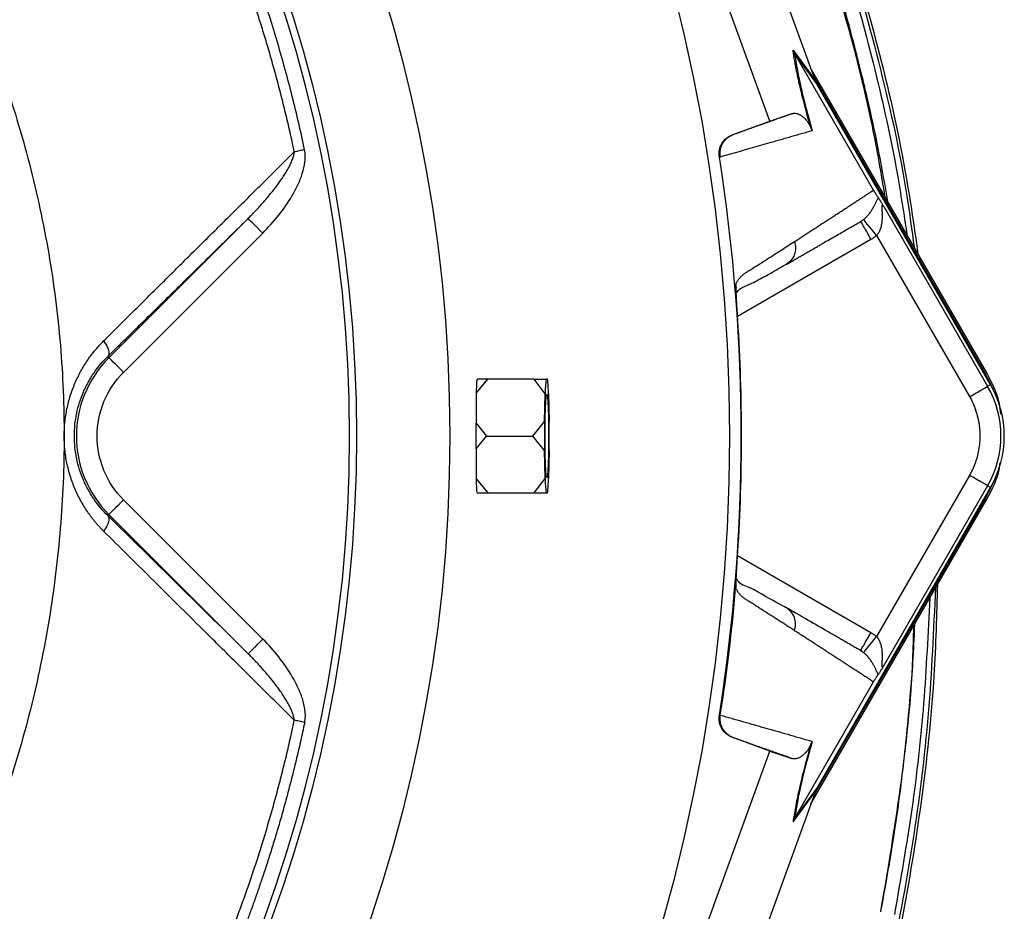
# Model space of a CAD drawing. Extents: x 167 to 762, y 25 to 1311.
# Tile 22 of 26: x 620 to 762, y 973 to 1102. Entities that reach past the tile are written whole.
import ezdxf

# ---------------------------------------------------------------- set-up
doc = ezdxf.new("R2010")
doc.units = 0
doc.layers.get('0').update_dxf_attribs({"linetype": 'CONTINUOUS'})

msp = doc.modelspace()

# ---------------------------------------------------------------- linework, layer by layer
at = {"color": 7, "linetype": 'CONTINUOUS'}
for p, q in [((734.64, 1093.43), (715.46, 1146.22)), ((728.17, 1087.2), (707.69, 1143.59)), ((731.55, 1097.47), (734.74, 1093.13)), ((731.8, 1096.94), (731.81, 1096.93)), ((734.99, 1092.61), (731.8, 1096.94)), ((743.2, 1077.2), (731.81, 1096.93)), ((759.59, 1050.73), (734.12, 1094.84)), ((759.41, 1050.62), (734.53, 1093.71)), ((734.74, 1093.13), (734.64, 1093.43)), ((760.14, 1049.04), (734.99, 1092.61)), ((728.17, 1087.2), (731.36, 1088.28)), ((722.82, 1085.25), (728.17, 1087.2)), ((722.82, 1085.25), (722.94, 1085.29)), ((744.68, 1074.83), (759.71, 1048.8)), ((632.49, 1052.94), (652.64, 1073.1)), ((634.61, 1050.82), (654.76, 1070.98)), ((742.83, 1070.06), (723.52, 1058.91)), ((743.65, 1070.62), (757.12, 1047.3)), ((730.85, 1066.68), (730.54, 1066.43)), ((632.49, 1052.94), (632.32, 1053.11)), ((759.41, 1050.62), (759.59, 1050.73)), ((685.72, 1047.84), (687.35, 1049.82)), ((687.35, 1049.82), (685.81, 1049.82)), ((694.06, 1049.82), (687.35, 1049.82)), ((695.65, 1047.73), (694.06, 1049.82)), ((696, 1049.82), (695.8, 1049.82)), ((759.71, 1048.8), (760.14, 1049.04)), ((695.55, 1043.69), (695.65, 1047.73)), ((696.15, 1047.73), (696.25, 1043.69)), ((693.86, 1041.59), (695.55, 1043.69)), ((685.69, 1043.44), (687.15, 1041.59)), ((685.69, 1039.75), (687.15, 1041.59)), ((687.15, 1041.59), (693.86, 1041.59)), ((695.55, 1039.5), (693.86, 1041.59)), ((695.65, 1035.46), (695.55, 1039.5)), ((696.25, 1039.5), (696.15, 1035.46)), ((685.72, 1035.35), (687.35, 1033.37)), ((694.06, 1033.37), (695.65, 1035.46)), ((757.12, 1035.89), (743.65, 1012.57)), ((734.99, 990.58), (760.14, 1034.15)), ((759.71, 1034.39), (744.68, 1008.36)), ((760.14, 1034.15), (759.71, 1034.39)), ((654.79, 1012.19), (634.61, 1032.37)), ((685.81, 1033.37), (687.35, 1033.37)), ((687.35, 1033.37), (694.06, 1033.37)), ((695.8, 1033.37), (696, 1033.37)), ((734.12, 988.35), (759.59, 1032.46)), ((734.53, 989.48), (759.41, 1032.57)), ((759.41, 1032.57), (759.59, 1032.46)), ((632.49, 1030.24), (632.32, 1030.08)), ((652.67, 1010.07), (632.49, 1030.24)), ((723.52, 1024.28), (742.83, 1013.13)), ((723.29, 1020.09), (723.29, 1020.18)), ((730.84, 1016.51), (730.54, 1016.76)), ((741.33, 1010.53), (741.44, 1010.46)), ((731.81, 986.26), (743.2, 1005.99)), ((728.17, 995.99), (722.82, 997.93)), ((722.94, 997.9), (722.82, 997.93)), ((707.69, 939.6), (728.17, 995.99)), ((728.17, 995.99), (731.36, 994.91)), ((734.64, 989.76), (715.46, 936.96)), ((731.55, 985.72), (734.74, 990.06)), ((731.8, 986.24), (734.99, 990.58)), ((734.64, 989.76), (734.74, 990.06)), ((731.81, 986.26), (731.8, 986.24))]:
    msp.add_line(p, q, dxfattribs=at)
at = {"color": 7, "linetype": 'CONTINUOUS', "flags": 128}
for points in [[(660.83, 1083.05), (660.64, 1083.01), (660.44, 1082.97), (660.25, 1082.93), (660.06, 1082.89), (659.87, 1082.85), (659.69, 1082.81), (659.51, 1082.77), (659.34, 1082.74)], [(654.76, 1070.98), (654.35, 1071.38), (653.96, 1071.78), (653.6, 1072.14), (653.28, 1072.46), (653.01, 1072.73), (652.81, 1072.92), (652.69, 1073.05), (652.64, 1073.1)], [(743.65, 1070.62), (743.29, 1071.07), (742.95, 1071.49), (742.63, 1071.89), (742.35, 1072.24), (742.11, 1072.53), (741.93, 1072.75), (741.82, 1072.9), (741.77, 1072.96)], [(631.73, 1055.36), (631.97, 1055.01), (632.17, 1054.66), (632.32, 1054.33), (632.43, 1054.02), (632.48, 1053.73), (632.48, 1053.48), (632.43, 1053.27), (632.32, 1053.11)], [(634.61, 1050.82), (634.2, 1051.23), (633.81, 1051.63), (633.44, 1051.99), (633.12, 1052.31), (632.86, 1052.57), (632.66, 1052.77), (632.54, 1052.9), (632.49, 1052.94)], [(760.52, 1048.34), (760.46, 1048.5), (759.41, 1050.62)], [(695.64, 1041.59), (695.65, 1043.04), (695.67, 1044.41), (695.71, 1045.61), (695.75, 1046.57), (695.81, 1047.25), (695.87, 1047.6), (695.93, 1047.6), (695.99, 1047.25), (696.04, 1046.57), (696.09, 1045.61), (696.12, 1044.41), (696.15, 1043.04), (696.15, 1041.59)], [(696.15, 1041.59), (696.15, 1040.15), (696.12, 1038.78), (696.09, 1037.58), (696.04, 1036.62), (695.99, 1035.94), (695.93, 1035.59), (695.87, 1035.59), (695.81, 1035.94), (695.75, 1036.62), (695.71, 1037.58), (695.67, 1038.78), (695.65, 1040.15), (695.64, 1041.59)], [(759.41, 1032.57), (760.46, 1034.69), (760.52, 1034.85)], [(634.61, 1032.37), (634.2, 1031.96), (633.81, 1031.56), (633.44, 1031.2), (633.12, 1030.88), (632.86, 1030.61), (632.66, 1030.42), (632.54, 1030.29), (632.49, 1030.24)], [(632.32, 1030.08), (632.43, 1029.91), (632.48, 1029.71), (632.48, 1029.46), (632.43, 1029.17), (632.32, 1028.86), (632.17, 1028.53), (631.97, 1028.18), (631.73, 1027.83)], [(654.79, 1012.19), (654.38, 1011.78), (653.98, 1011.39), (653.62, 1011.02), (653.3, 1010.7), (653.04, 1010.44), (652.84, 1010.24), (652.71, 1010.12), (652.67, 1010.07)], [(741.77, 1010.23), (741.82, 1010.29), (741.93, 1010.44), (742.11, 1010.66), (742.35, 1010.95), (742.63, 1011.3), (742.95, 1011.7), (743.29, 1012.12), (743.65, 1012.57)], [(660.84, 1000.14), (660.64, 1000.18), (660.45, 1000.22), (660.25, 1000.26), (660.06, 1000.3), (659.87, 1000.34), (659.69, 1000.38), (659.51, 1000.42), (659.34, 1000.46)]]:
    msp.add_lwpolyline(points, dxfattribs=at)
at = {"color": 7, "linetype": 'CONTINUOUS'}
for radius in [258.01, 217.51, 204]:
    msp.add_circle((464.34, 1041.59), radius, dxfattribs=at)
for centre, radius, start, end in [((464.34, 1041.59), 203, 0, 180), ((464.34, 1041.59), 259.7, 351.0565, 8.9435), ((643.84, 1041.59), 16.05, 135, 225), ((690.83, 1049.08), 5.08, 171.6131, 172.4002), ((719.85, 1047.02), 24.22, 173.353, 178.3135), ((671.94, 1047.02), 24.22, 1.6865, 6.647), ((747.24, 1041.59), 14.4, 330, 30), ((747.24, 1041.59), 14.9, 330, 30), ((893.06, 1041.61), 197.52, 179.3974, 180.0038), ((496.72, 1041.59), 199.54, 359.3997, 0.6003), ((464.34, 1041.59), 203, 180, 0), ((893.06, 1041.58), 197.52, 179.9962, 180.6026), ((719.85, 1036.17), 24.22, 181.6865, 186.647), ((671.94, 1036.17), 24.22, 353.353, 358.3135), ((690.83, 1034.11), 5.08, 187.5998, 188.3869)]:
    msp.add_arc(centre, radius, start, end, dxfattribs=at)
for centre, major_axis, start_param, end_param in [((463.95, 1046.99), (-16.12, 221.26), 4.623667, 4.643509), ((463.95, 1036.2), (16.12, 221.26), 4.781269, 4.801111)]:
    msp.add_ellipse(centre, major_axis=major_axis, ratio=0.999702, start_param=start_param, end_param=end_param, dxfattribs=at)
for points, knots in [([(644.72, 1249.68), (646.71, 1248.17), (653.51, 1243), (664.35, 1233.2), (677.2, 1220.37), (689.15, 1206.65), (700.22, 1192.17), (710.13, 1177.28), (718.93, 1162.09), (726.63, 1146.69), (733.38, 1130.84), (739.17, 1114.59), (744.02, 1097.66), (747.6, 1082.11), (749.05, 1072.02), (749.63, 1067.99)], [0, 0, 0, 0, 0.034844, 0.119136, 0.203549, 0.288077, 0.372739, 0.457541, 0.537515, 0.617458, 0.697512, 0.777685, 0.857943, 0.943151, 1, 1, 1, 1]), ([(645.08, 1249.07), (645.19, 1248.99), (650.28, 1245.25), (659.67, 1236.94), (673.11, 1224.13), (685.6, 1210.31), (697.17, 1195.71), (707.76, 1180.34), (717.31, 1164.29), (725.79, 1147.64), (733.14, 1130.44), (739.37, 1112.78), (744.35, 1094.71), (747.6, 1080.07), (748.75, 1071.41), (749.07, 1068.95)], [0, 0, 0, 0, 0.001935, 0.088965, 0.176147, 0.263395, 0.350812, 0.43836, 0.52597, 0.613569, 0.701264, 0.789118, 0.877033, 0.965086, 1, 1, 1, 1]), ([(647.44, 1246.12), (650.82, 1243.34), (658.16, 1237.3), (668.81, 1227.2), (679.47, 1216.03), (689.46, 1204.28), (698.77, 1192.04), (707.39, 1179.32), (715.3, 1166.13), (722.5, 1152.5), (728.95, 1138.46), (734.6, 1124.12), (739.47, 1109.52), (743.48, 1094.71), (746.37, 1081.77), (747.59, 1073.72), (748.04, 1070.74)], [0, 0, 0, 0, 0.0634517, 0.1378891, 0.2125823, 0.287315, 0.3614276, 0.4355716, 0.5099433, 0.5843589, 0.6590499, 0.7337873, 0.807883, 0.8820174, 0.956335, 1, 1, 1, 1]), ([(745.26, 1075.55), (744.87, 1077.86), (743.78, 1084.26), (741.6, 1093.75), (738.89, 1104.08), (736.02, 1113.57), (732.75, 1123.15), (729.05, 1132.8), (724.91, 1142.51), (720.82, 1151.18), (717.03, 1158.57), (713.81, 1164.46), (710.62, 1170.01), (707.16, 1175.73), (703.65, 1181.2), (700.24, 1186.27), (697.14, 1190.67), (693.97, 1195.01), (690.68, 1199.33), (685.36, 1206.03), (677.69, 1215.03), (667.16, 1225.96), (659.51, 1233.41), (655.2, 1237), (654.88, 1237.27)], [0, 0, 0, 0, 0.037228, 0.103141, 0.154461, 0.206919, 0.260511, 0.315236, 0.371089, 0.428071, 0.467427, 0.503017, 0.534688, 0.569146, 0.609161, 0.637936, 0.666173, 0.694646, 0.723353, 0.752291, 0.830604, 0.910968, 0.993371, 1, 1, 1, 1]), ([(744.9, 1076.17), (744.32, 1079.6), (742.73, 1088.93), (738.84, 1103.87), (733.44, 1120.94), (726.91, 1137.59), (719.36, 1153.77), (710.75, 1169.48), (701.12, 1184.64), (690.49, 1199.2), (678.94, 1212.98), (668, 1224.64), (660.59, 1231.32), (657.63, 1233.99)], [0, 0, 0, 0, 0.056881, 0.15441, 0.2518, 0.349052, 0.446166, 0.543151, 0.641328, 0.739328, 0.837171, 0.934854, 1, 1, 1, 1]), ([(660.83, 1083.05), (660.29, 1085.64), (659.69, 1088.21), (658.71, 1092.07), (658.38, 1093.36), (657.67, 1095.92), (657.31, 1097.2), (655.43, 1103.56), (653.74, 1108.57), (649.96, 1118.42), (647.88, 1123.27), (643.34, 1132.81), (640.87, 1137.5), (632.9, 1151.32), (626.92, 1160.01), (616.97, 1172.29), (613.5, 1176.26), (608.04, 1182.01), (606.18, 1183.9), (602.37, 1187.61), (600.43, 1189.43), (598.46, 1191.2)], [0, 0, 0, 0, 0.0625, 0.0625, 0.09375, 0.09375, 0.125, 0.125, 0.25, 0.25, 0.375, 0.375, 0.5, 0.5, 0.75, 0.75, 0.875, 0.875, 0.9375, 0.9375, 1, 1, 1, 1]), ([(659.34, 1082.74), (659.24, 1083.22), (659.04, 1084.17), (658.72, 1085.59), (658.4, 1086.98), (658.07, 1088.36), (657.74, 1089.71), (657.41, 1091.03), (657.07, 1092.34), (656.73, 1093.62), (656.38, 1094.88), (656.03, 1096.11), (655.69, 1097.33), (655.33, 1098.52), (654.98, 1099.69), (654.63, 1100.84), (654.27, 1101.96), (653.92, 1103.07), (653.56, 1104.15), (653.21, 1105.21), (652.86, 1106.25), (652.5, 1107.27), (652.15, 1108.26), (651.81, 1109.24), (651.46, 1110.19), (651.11, 1111.12), (650.77, 1112.03), (649.51, 1115.35), (647.41, 1120.49), (644.27, 1127.37), (640.9, 1134.14), (637.88, 1139.62), (635.39, 1143.86), (633.84, 1146.42), (632.25, 1148.94), (630.63, 1151.43), (628.98, 1153.88), (627.3, 1156.3), (625.6, 1158.68), (623.87, 1161.02), (622.11, 1163.33), (620.33, 1165.6), (618.53, 1167.83), (616.7, 1170.03), (614.85, 1172.19), (612.98, 1174.31), (611.08, 1176.4), (609.17, 1178.45), (607.24, 1180.46), (605.28, 1182.44), (603.32, 1184.38), (601.34, 1186.27), (599.35, 1188.13), (598, 1189.34), (597.33, 1189.95)], [0, 0, 0, 0, 0.0117, 0.023232, 0.034597, 0.045794, 0.056824, 0.067688, 0.078385, 0.088915, 0.09928, 0.109479, 0.119512, 0.129379, 0.139082, 0.148618, 0.15799, 0.167196, 0.176237, 0.185114, 0.193826, 0.202373, 0.210756, 0.218975, 0.227029, 0.234919, 0.242645, 0.250207, 0.319614, 0.374695, 0.430431, 0.499698, 0.523618, 0.547422, 0.57111, 0.594683, 0.618142, 0.641488, 0.664723, 0.687847, 0.710862, 0.733768, 0.756566, 0.779258, 0.801844, 0.824325, 0.846702, 0.868974, 0.891142, 0.913209, 0.935147, 0.956924, 0.978541, 1, 1, 1, 1]), ([(560.61, 1179.75), (563.86, 1176.74), (570.4, 1170.69), (579.41, 1160.76), (587.79, 1150.27), (595.43, 1139.23), (602.32, 1127.71), (608.47, 1115.72), (613.82, 1103.35), (618.34, 1090.69), (621.95, 1077.83), (624.5, 1064.73), (625.89, 1051.47), (626.15, 1038.17), (625.33, 1024.91), (623.43, 1011.73), (620.45, 998.72), (616.44, 986), (611.43, 973.68), (605.45, 961.78), (598.51, 950.37), (590.68, 939.57), (582.02, 929.47), (572.83, 920.24), (566.17, 914.8), (562.95, 912.17)], [0, 0, 0, 0, 0.043431, 0.087275, 0.131167, 0.174921, 0.218703, 0.262665, 0.306842, 0.35072, 0.394247, 0.437674, 0.481302, 0.52468, 0.567926, 0.611301, 0.65504, 0.698568, 0.741874, 0.785248, 0.828944, 0.872535, 0.915861, 0.959193, 1, 1, 1, 1]), ([(734.11, 1086.25), (734.07, 1086.39), (733.99, 1086.67), (733.88, 1087.08), (733.76, 1087.48), (733.65, 1087.88), (733.54, 1088.28), (733.44, 1088.67), (733.34, 1089.05), (733.24, 1089.43), (733.03, 1090.23), (732.74, 1091.4), (732.45, 1092.63), (732.24, 1093.57), (732.1, 1094.28), (731.96, 1094.96), (731.84, 1095.62), (731.73, 1096.26), (731.63, 1096.89), (731.58, 1097.27), (731.55, 1097.47)], [0, 0, 0, 0, 0.0277964, 0.0555858, 0.0833766, 0.1111776, 0.1389972, 0.166844, 0.1947267, 0.2226536, 0.2506332, 0.3738758, 0.4999445, 0.5668804, 0.6351929, 0.7049607, 0.7762582, 0.8491546, 0.923715, 1, 1, 1, 1]), ([(731.81, 1096.93), (731.82, 1096.84), (731.84, 1096.66), (731.88, 1096.37), (731.92, 1096.08), (731.97, 1095.78), (732.02, 1095.48), (732.07, 1095.17), (732.18, 1094.58), (732.35, 1093.67), (732.63, 1092.35), (732.97, 1090.91), (733.28, 1089.66), (733.54, 1088.67), (733.73, 1087.98), (733.92, 1087.27), (734.13, 1086.55), (734.27, 1086.05), (734.34, 1085.8)], [0, 0, 0, 0, 0.037173, 0.073897, 0.11018, 0.146029, 0.181451, 0.216454, 0.251044, 0.378771, 0.502, 0.627554, 0.750323, 0.800424, 0.85039, 0.900273, 0.950125, 1, 1, 1, 1]), ([(734.99, 1092.61), (734.96, 1092.65), (734.92, 1092.74), (734.85, 1092.87), (734.79, 1093), (734.76, 1093.09), (734.74, 1093.13)], [0, 0, 0, 0, 0.251059, 0.501095, 0.750582, 1, 1, 1, 1]), ([(722.94, 1085.29), (723.21, 1085.38), (723.74, 1085.57), (724.53, 1085.85), (725.31, 1086.13), (726.08, 1086.41), (726.85, 1086.68), (727.62, 1086.95), (728.38, 1087.22), (729.13, 1087.49), (729.88, 1087.75), (730.63, 1088.02), (731.12, 1088.19), (731.36, 1088.28)], [0, 0, 0, 0, 0.088912, 0.178221, 0.267928, 0.358033, 0.448538, 0.539443, 0.630749, 0.722457, 0.814567, 0.907081, 1, 1, 1, 1]), ([(731.36, 1088.28), (731.39, 1088.29), (731.46, 1088.31), (731.55, 1088.32), (731.65, 1088.34), (731.75, 1088.34), (731.91, 1088.33), (732.13, 1088.29), (732.43, 1088.18), (732.75, 1088), (733.05, 1087.77), (733.3, 1087.53), (733.48, 1087.32), (733.63, 1087.12), (733.74, 1086.96), (733.82, 1086.83), (733.87, 1086.74), (733.92, 1086.65), (733.97, 1086.55), (734.02, 1086.45), (734.07, 1086.36), (734.1, 1086.28), (734.11, 1086.25)], [0, 0, 0, 0, 0.050093, 0.100134, 0.150128, 0.200076, 0.249981, 0.37787, 0.499954, 0.633168, 0.749949, 0.817315, 0.874947, 0.908683, 0.937452, 0.949799, 0.960915, 0.970837, 0.979615, 0.987321, 0.994063, 1, 1, 1, 1]), ([(720.88, 1081.97), (720.86, 1082.31), (720.82, 1082.98), (721.19, 1083.95), (721.85, 1084.78), (722.49, 1085.09), (722.82, 1085.25)], [0, 0, 0, 0, 0.244592, 0.489194, 0.733874, 1, 1, 1, 1]), ([(721.02, 1082), (721.01, 1082.05), (720.99, 1082.17), (720.98, 1082.34), (720.98, 1082.52), (720.99, 1082.7), (721.01, 1082.89), (721.04, 1083.08), (721.08, 1083.27), (721.14, 1083.45), (721.21, 1083.64), (721.29, 1083.83), (721.43, 1084.08), (721.67, 1084.42), (722.05, 1084.8), (722.45, 1085.07), (722.76, 1085.22), (722.9, 1085.28), (722.94, 1085.29)], [0, 0, 0, 0, 0.040811, 0.082728, 0.125723, 0.169756, 0.214777, 0.26073, 0.307544, 0.355141, 0.403434, 0.452325, 0.501712, 0.614919, 0.751138, 0.888653, 0.970145, 1, 1, 1, 1]), ([(734.34, 1085.8), (734.08, 1085.73), (733.56, 1085.58), (732.76, 1085.35), (731.97, 1085.13), (731.18, 1084.9), (730.38, 1084.67), (729.59, 1084.45), (728.79, 1084.22), (727.82, 1083.94), (726.67, 1083.61), (725.3, 1083.22), (723.91, 1082.82), (722.48, 1082.42), (721.51, 1082.14), (721.02, 1082)], [0, 0, 0, 0, 0.064919, 0.129148, 0.192687, 0.255534, 0.317691, 0.379155, 0.439927, 0.500007, 0.598922, 0.698372, 0.798363, 0.898904, 1, 1, 1, 1]), ([(734.11, 1086.25), (734.13, 1086.2), (734.17, 1086.12), (734.23, 1086), (734.28, 1085.9), (734.32, 1085.83), (734.34, 1085.8)], [0, 0, 0, 0, 0.287142, 0.549049, 0.786434, 1, 1, 1, 1]), ([(631.73, 1055.36), (632.37, 1056), (633.66, 1057.28), (635.59, 1059.2), (637.55, 1061.15), (639.53, 1063.11), (641.53, 1065.09), (643.55, 1067.1), (646.39, 1069.92), (650.1, 1073.58), (654.68, 1078.13), (657.78, 1081.19), (659.34, 1082.74)], [0, 0, 0, 0, 0.069035, 0.138851, 0.209456, 0.280862, 0.353079, 0.426119, 0.499992, 0.662126, 0.828783, 1, 1, 1, 1]), ([(652.64, 1073.1), (652.8, 1073.26), (653.15, 1073.61), (653.67, 1074.14), (654.19, 1074.7), (654.89, 1075.47), (655.69, 1076.41), (656.47, 1077.39), (657.03, 1078.13), (657.47, 1078.75), (657.87, 1079.36), (658.27, 1080), (658.63, 1080.65), (658.89, 1081.2), (659.07, 1081.63), (659.17, 1081.94), (659.26, 1082.22), (659.31, 1082.49), (659.33, 1082.66), (659.34, 1082.74)], [0, 0, 0, 0, 0.057822, 0.125023, 0.187339, 0.249907, 0.388402, 0.499432, 0.56582, 0.624468, 0.689877, 0.749555, 0.816643, 0.8747, 0.904771, 0.932277, 0.957269, 0.979812, 1, 1, 1, 1]), ([(654.76, 1070.98), (655.59, 1071.8), (656.36, 1072.67), (657.8, 1074.48), (658.46, 1075.43), (659.33, 1076.93), (659.61, 1077.45), (660.1, 1078.51), (660.32, 1079.05), (660.67, 1080.16), (660.81, 1080.73), (660.91, 1081.59), (660.93, 1081.88), (660.92, 1082.47), (660.89, 1082.77), (660.83, 1083.05)], [0, 0, 0, 0, 0.25, 0.25, 0.5, 0.5, 0.625, 0.625, 0.75, 0.75, 0.875, 0.875, 0.9375, 0.9375, 1, 1, 1, 1]), ([(721.02, 1082), (721.01, 1082), (720.98, 1081.99), (720.93, 1081.98), (720.9, 1081.97), (720.88, 1081.97)], [0, 0, 0, 0, 0.25939, 0.592723, 1, 1, 1, 1]), ([(731.78, 1069.78), (731.98, 1069.91), (732.38, 1070.17), (732.96, 1070.55), (733.55, 1070.92), (734.12, 1071.3), (734.7, 1071.67), (735.27, 1072.04), (735.83, 1072.4), (736.39, 1072.76), (736.94, 1073.12), (737.49, 1073.48), (738.03, 1073.83), (738.57, 1074.18), (739.1, 1074.53), (739.63, 1074.87), (740.15, 1075.22), (740.67, 1075.55), (741.19, 1075.89), (741.7, 1076.22), (742.2, 1076.55), (742.7, 1076.88), (743.03, 1077.09), (743.2, 1077.2)], [0, 0, 0, 0, 0.045336, 0.090894, 0.136674, 0.182678, 0.228907, 0.275362, 0.322044, 0.368954, 0.416093, 0.463462, 0.511063, 0.558896, 0.606962, 0.655262, 0.703797, 0.752569, 0.801578, 0.850824, 0.900309, 0.950034, 1, 1, 1, 1]), ([(743.2, 1077.2), (743.21, 1077.18), (743.24, 1077.13), (743.28, 1077.07), (743.31, 1077), (743.35, 1076.94), (743.39, 1076.87), (743.43, 1076.81), (743.48, 1076.72), (743.55, 1076.61), (743.65, 1076.45), (743.78, 1076.27), (743.86, 1076.15), (743.9, 1076.09)], [0, 0, 0, 0, 0.037435, 0.075337, 0.114198, 0.154472, 0.19657, 0.240851, 0.287623, 0.388379, 0.502384, 0.730462, 1, 1, 1, 1]), ([(741.77, 1072.96), (741.81, 1072.98), (741.88, 1073.04), (741.98, 1073.13), (742.08, 1073.23), (742.18, 1073.33), (742.28, 1073.43), (742.38, 1073.54), (742.48, 1073.65), (742.57, 1073.77), (742.74, 1074), (742.98, 1074.34), (743.22, 1074.77), (743.43, 1075.18), (743.57, 1075.48), (743.68, 1075.7), (743.76, 1075.85), (743.83, 1075.98), (743.88, 1076.05), (743.9, 1076.09)], [0, 0, 0, 0, 0.023268, 0.047532, 0.072861, 0.099318, 0.126959, 0.155831, 0.185976, 0.21743, 0.250226, 0.368181, 0.50018, 0.625342, 0.7495, 0.816809, 0.880896, 0.941904, 1, 1, 1, 1]), ([(744.68, 1074.83), (744.67, 1074.86), (744.64, 1074.9), (744.59, 1074.96), (744.55, 1075.01), (744.5, 1075.04), (744.44, 1075.03), (744.41, 1074.91), (744.41, 1074.75), (744.41, 1074.57), (744.42, 1074.32), (744.43, 1074.03), (744.44, 1073.7), (744.45, 1073.25), (744.42, 1072.76), (744.36, 1072.29), (744.29, 1071.93), (744.19, 1071.59), (744.07, 1071.28), (743.94, 1071.02), (743.81, 1070.81), (743.7, 1070.68), (743.65, 1070.62)], [0, 0, 0, 0, 0.0229455, 0.0438891, 0.0629439, 0.0952909, 0.1255929, 0.187869, 0.2171942, 0.250655, 0.313117, 0.3756658, 0.4235373, 0.5001617, 0.6248922, 0.69092, 0.7496213, 0.8156883, 0.8746464, 0.9195007, 0.9611635, 1, 1, 1, 1]), ([(743.9, 1076.09), (743.91, 1076.06), (743.94, 1076.02), (743.99, 1075.95), (744.04, 1075.87), (744.1, 1075.78), (744.16, 1075.69), (744.24, 1075.57), (744.33, 1075.42), (744.44, 1075.24), (744.56, 1075.04), (744.64, 1074.9), (744.68, 1074.83)], [0, 0, 0, 0, 0.085843, 0.170234, 0.253492, 0.335948, 0.417946, 0.499831, 0.622229, 0.749342, 0.867634, 1, 1, 1, 1]), ([(632.32, 1053.11), (633, 1053.78), (634.37, 1055.12), (636.41, 1057.13), (638.45, 1059.14), (640.48, 1061.14), (642.97, 1063.58), (645.9, 1066.47), (649.27, 1069.79), (651.52, 1071.99), (652.64, 1073.1)], [0, 0, 0, 0, 0.10002, 0.200029, 0.300028, 0.400018, 0.5, 0.666754, 0.833421, 1, 1, 1, 1]), ([(730.54, 1066.43), (730.74, 1066.54), (731.13, 1066.77), (731.72, 1067.11), (732.29, 1067.44), (732.86, 1067.77), (733.42, 1068.09), (733.98, 1068.41), (734.53, 1068.73), (735.07, 1069.04), (735.6, 1069.35), (736.27, 1069.74), (737.35, 1070.36), (738.52, 1071.03), (739.65, 1071.69), (740.5, 1072.18), (741.06, 1072.5), (741.33, 1072.66)], [0, 0, 0, 0, 0.048618, 0.09723, 0.145837, 0.19444, 0.243039, 0.291633, 0.340224, 0.388811, 0.437394, 0.485974, 0.574238, 0.739435, 0.826287, 0.913142, 1, 1, 1, 1]), ([(741.33, 1072.66), (741.38, 1072.69), (741.47, 1072.74), (741.62, 1072.84), (741.72, 1072.92), (741.77, 1072.96)], [0, 0, 0, 0, 0.296595, 0.629518, 1, 1, 1, 1]), ([(741.33, 1072.66), (741.33, 1072.66), (741.37, 1072.59), (741.52, 1072.33), (741.63, 1072.14), (741.91, 1071.66), (742.08, 1071.37), (742.44, 1070.74), (742.64, 1070.4), (742.83, 1070.06)], [0, 0, 0, 0, 0.25, 0.25, 0.5, 0.5, 0.75, 0.75, 1, 1, 1, 1]), ([(723.24, 1063.61), (723.28, 1063.67), (723.35, 1063.8), (723.45, 1063.97), (723.56, 1064.13), (723.67, 1064.28), (723.77, 1064.42), (723.9, 1064.57), (724.05, 1064.73), (724.2, 1064.88), (724.36, 1065.01), (724.53, 1065.13), (724.79, 1065.3), (725.18, 1065.54), (725.85, 1065.97), (726.75, 1066.55), (727.8, 1067.22), (728.83, 1067.88), (729.83, 1068.52), (730.82, 1069.16), (731.46, 1069.57), (731.78, 1069.78)], [0, 0, 0, 0, 0.013213, 0.0263221, 0.039337, 0.0522679, 0.0651247, 0.0779178, 0.097008, 0.116015, 0.130886, 0.1487652, 0.172741, 0.2149858, 0.2754427, 0.3969301, 0.5180979, 0.6372934, 0.7573359, 0.878235, 1, 1, 1, 1]), ([(731.78, 1069.78), (731.85, 1069.47), (731.98, 1068.82), (731.78, 1067.84), (731.38, 1067.08), (730.98, 1066.79), (730.85, 1066.68)], [0, 0, 0, 0, 0.271666, 0.55907, 0.846491, 1, 1, 1, 1]), ([(743.65, 1070.62), (743.59, 1070.57), (743.46, 1070.47), (743.25, 1070.33), (743.05, 1070.19), (742.9, 1070.1), (742.83, 1070.06)], [0, 0, 0, 0, 0.250098, 0.499881, 0.749723, 1, 1, 1, 1]), ([(723.32, 1062.29), (723.35, 1062.33), (723.5, 1062.58), (723.98, 1063.03), (724.73, 1063.33), (725.61, 1063.74), (726.89, 1064.4), (728.66, 1065.38), (730.14, 1066.23), (730.92, 1066.68)], [0, 0, 0, 0, 0.00923, 0.064274, 0.180144, 0.29667, 0.421483, 0.694806, 1, 1, 1, 1]), ([(723.24, 1063.61), (723.25, 1063.57), (723.25, 1063.5), (723.26, 1063.39), (723.27, 1063.28), (723.28, 1063.19), (723.29, 1063.13), (723.29, 1063.1)], [0, 0, 0, 0, 0.215337, 0.421307, 0.619532, 0.811798, 1, 1, 1, 1]), ([(723.55, 1058.33), (723.55, 1058.41), (723.54, 1058.57), (723.52, 1058.81), (723.51, 1059.05), (723.49, 1059.28), (723.48, 1059.51), (723.46, 1059.74), (723.45, 1059.97), (723.44, 1060.2), (723.42, 1060.42), (723.41, 1060.71), (723.39, 1061.05), (723.36, 1061.44), (723.35, 1061.8), (723.33, 1062.14), (723.31, 1062.46), (723.3, 1062.75), (723.3, 1062.92), (723.29, 1063.01)], [0, 0, 0, 0, 0.043922, 0.087475, 0.130734, 0.173771, 0.216664, 0.259489, 0.302323, 0.345242, 0.388323, 0.431642, 0.514865, 0.596524, 0.677137, 0.757244, 0.837394, 0.918133, 1, 1, 1, 1]), ([(723.55, 1058.33), (723.52, 1058.81), (723.46, 1059.78), (723.38, 1061.12), (723.33, 1062.1), (723.32, 1062.45), (723.32, 1062.56)], [0, 0, 0, 0, 0.287476, 0.576445, 0.873618, 1, 1, 1, 1]), ([(631.73, 1027.83), (631.63, 1027.93), (631.44, 1028.12), (631.16, 1028.42), (630.88, 1028.73), (630.61, 1029.03), (630.35, 1029.35), (630.1, 1029.67), (629.85, 1029.99), (629.61, 1030.32), (629.1, 1031.06), (628.37, 1032.25), (627.54, 1033.98), (626.87, 1035.79), (626.38, 1037.69), (626.08, 1039.64), (625.99, 1041.62), (626.09, 1043.6), (626.39, 1045.55), (626.88, 1047.44), (627.55, 1049.25), (628.38, 1050.96), (629.17, 1052.24), (629.81, 1053.15), (630.26, 1053.73), (630.73, 1054.29), (631.21, 1054.84), (631.56, 1055.19), (631.73, 1055.36)], [0, 0, 0, 0, 0.014226, 0.028369, 0.042436, 0.056432, 0.070366, 0.084244, 0.098074, 0.111862, 0.125616, 0.18875, 0.250818, 0.313645, 0.375717, 0.438405, 0.500781, 0.563181, 0.625853, 0.687579, 0.750042, 0.812113, 0.875171, 0.899834, 0.924605, 0.949529, 0.974647, 1, 1, 1, 1]), ([(627.49, 1041.59), (627.49, 1042.15), (627.52, 1042.7), (627.63, 1043.8), (627.72, 1044.36), (628.05, 1045.97), (628.38, 1047), (628.91, 1048.23), (629.03, 1048.48), (629.26, 1048.96), (629.39, 1049.19), (629.78, 1049.89), (630.05, 1050.34), (630.94, 1051.62), (631.6, 1052.4), (632.32, 1053.11)], [0, 0, 0, 0, 0.125, 0.125, 0.25, 0.25, 0.5, 0.5, 0.5625, 0.5625, 0.625, 0.625, 0.75, 0.75, 1, 1, 1, 1]), ([(761.62, 1044.76), (761.57, 1045.29), (761.36, 1047.4), (760.35, 1049.3), (759.59, 1050.73)], [0, 0, 0, 0, 0.247856, 1, 1, 1, 1]), ([(685.72, 1047.84), (685.74, 1048.44), (685.75, 1049.24), (685.79, 1049.65), (685.8, 1049.75)], [0, 0, 0, 0, 0.753334, 1, 1, 1, 1]), ([(694.06, 1049.82), (694.15, 1049.82), (694.34, 1049.82), (694.6, 1049.82), (694.84, 1049.82), (695.07, 1049.82), (695.28, 1049.82), (695.47, 1049.82), (695.64, 1049.82), (695.75, 1049.82), (695.8, 1049.82)], [0, 0, 0, 0, 0.141049, 0.277266, 0.408756, 0.53564, 0.65805, 0.776133, 0.890056, 1, 1, 1, 1]), ([(757.12, 1047.3), (757.42, 1047.47), (757.74, 1047.66), (758.37, 1048.02), (758.67, 1048.19), (759.17, 1048.48), (759.37, 1048.6), (759.64, 1048.75), (759.7, 1048.79), (759.71, 1048.8)], [0, 0, 0, 0, 0.25, 0.25, 0.5, 0.5, 0.75, 0.75, 1, 1, 1, 1]), ([(758.38, 1044.03), (758.36, 1044.12), (758.32, 1044.32), (758.24, 1044.6), (758.16, 1044.88), (758.08, 1045.16), (758.01, 1045.35), (757.98, 1045.44)], [0, 0, 0, 0, 0.2001329, 0.4000665, 0.5999335, 0.7998671, 1, 1, 1, 1]), ([(757.12, 1035.89), (757.18, 1035.99), (757.29, 1036.2), (757.45, 1036.5), (757.6, 1036.82), (757.74, 1037.14), (757.87, 1037.46), (758.08, 1038.01), (758.32, 1038.8), (758.53, 1039.84), (758.64, 1040.9), (758.65, 1041.78), (758.62, 1042.48), (758.56, 1043), (758.49, 1043.52), (758.42, 1043.86), (758.38, 1044.03)], [0, 0, 0, 0, 0.041371, 0.082669, 0.123931, 0.165197, 0.206505, 0.247893, 0.373918, 0.500006, 0.626031, 0.752118, 0.814142, 0.876044, 0.937953, 1, 1, 1, 1]), ([(632.32, 1030.08), (631.6, 1030.79), (630.93, 1031.58), (630.05, 1032.86), (629.77, 1033.3), (629.26, 1034.23), (629.02, 1034.71), (628.38, 1036.19), (628.05, 1037.23), (627.72, 1038.84), (627.63, 1039.39), (627.52, 1040.49), (627.49, 1041.04), (627.49, 1041.59)], [0, 0, 0, 0, 0.25, 0.25, 0.375, 0.375, 0.5, 0.5, 0.75, 0.75, 0.875, 0.875, 1, 1, 1, 1]), ([(759.59, 1032.46), (760.37, 1033.89), (761.29, 1035.57), (761.5, 1037.44), (761.53, 1037.73)], [0, 0, 0, 0, 0.846449, 1, 1, 1, 1]), ([(685.8, 1033.44), (685.77, 1033.8), (685.74, 1034.29), (685.73, 1035.14), (685.72, 1035.35)], [0, 0, 0, 0, 0.749929, 1, 1, 1, 1]), ([(759.71, 1034.39), (759.7, 1034.4), (759.64, 1034.44), (759.37, 1034.59), (759.17, 1034.71), (758.67, 1035), (758.37, 1035.17), (757.74, 1035.53), (757.42, 1035.72), (757.12, 1035.89)], [0, 0, 0, 0, 0.25, 0.25, 0.5, 0.5, 0.75, 0.75, 1, 1, 1, 1]), ([(694.06, 1033.37), (694.15, 1033.37), (694.33, 1033.37), (694.59, 1033.37), (694.83, 1033.37), (695.06, 1033.37), (695.27, 1033.37), (695.46, 1033.37), (695.64, 1033.37), (695.75, 1033.37), (695.8, 1033.37)], [0, 0, 0, 0, 0.138774, 0.273154, 0.403338, 0.529544, 0.652023, 0.771048, 0.886928, 1, 1, 1, 1]), ([(659.34, 1000.46), (658.55, 1001.23), (656.99, 1002.78), (654.66, 1005.09), (652.35, 1007.38), (650.07, 1009.63), (647.82, 1011.86), (645.15, 1014.52), (642.06, 1017.58), (638.56, 1021.05), (635.13, 1024.45), (632.85, 1026.71), (631.73, 1027.83)], [0, 0, 0, 0, 0.086053, 0.171016, 0.25489, 0.337678, 0.419384, 0.500009, 0.628582, 0.754757, 0.878555, 1, 1, 1, 1]), ([(723.29, 1020.18), (723.3, 1020.23), (723.3, 1020.32), (723.3, 1020.47), (723.31, 1020.62), (723.32, 1020.78), (723.32, 1020.95), (723.33, 1021.13), (723.34, 1021.31), (723.35, 1021.5), (723.36, 1021.69), (723.37, 1021.9), (723.38, 1022.11), (723.4, 1022.33), (723.41, 1022.62), (723.44, 1022.99), (723.46, 1023.45), (723.49, 1023.91), (723.52, 1024.38), (723.54, 1024.7), (723.55, 1024.86)], [0, 0, 0, 0, 0.044244, 0.088095, 0.131633, 0.174942, 0.218107, 0.261214, 0.304347, 0.347594, 0.391039, 0.434766, 0.478857, 0.523392, 0.568451, 0.654797, 0.740512, 0.826211, 0.912506, 1, 1, 1, 1]), ([(723.32, 1020.59), (723.32, 1020.65), (723.32, 1020.95), (723.37, 1021.88), (723.45, 1023.28), (723.52, 1024.34), (723.55, 1024.86)], [0, 0, 0, 0, 0.077223, 0.372571, 0.687286, 1, 1, 1, 1]), ([(730.87, 1016.54), (729.39, 1017.36), (727.29, 1018.53), (725.05, 1019.81), (723.93, 1020.08), (723.49, 1020.75), (723.33, 1020.99)], [0, 0, 0, 0, 0.578713, 0.820079, 0.936008, 1, 1, 1, 1]), ([(752.16, 1019.58), (751.89, 1013.51), (751.35, 1001.17), (749.02, 982.66), (745.55, 964.11), (740.88, 945.79), (735.03, 927.79), (728.03, 910.15), (719.91, 893.01), (710.64, 876.26), (700.05, 860.2), (688.42, 844.69), (677.01, 831.41), (666.15, 820.1), (656.1, 810.56), (645.64, 801.5), (634.67, 792.9), (623.36, 784.73), (612.38, 777.87), (605.42, 773.47), (602.38, 771.55)], [0, 0, 0, 0, 0.060161, 0.122335, 0.184598, 0.246981, 0.309445, 0.371967, 0.434772, 0.497191, 0.561427, 0.625166, 0.68905, 0.734741, 0.780432, 0.826241, 0.871779, 0.918506, 0.96429, 1, 1, 1, 1]), ([(752.46, 1020.12), (752.34, 1015.72), (752.05, 1005.18), (750.28, 988.94), (747.45, 971.44), (743.62, 954.47), (738.8, 937.72), (732.99, 921.27), (726.24, 905.25), (718.59, 889.66), (709.99, 874.54), (700.32, 859.95), (689.82, 845.87), (678.48, 832.43), (666.85, 820.17), (655.06, 809.06), (643.24, 799), (633.4, 791.5), (625.88, 786.15), (620.78, 782.68), (615.59, 779.37), (610.67, 776.33), (606.37, 773.64), (603.79, 771.99), (602.61, 771.23)], [0, 0, 0, 0, 0.04348, 0.104027, 0.161194, 0.218436, 0.275756, 0.333153, 0.390629, 0.44734, 0.504515, 0.562296, 0.620067, 0.677918, 0.735825, 0.786836, 0.837867, 0.889018, 0.908934, 0.929044, 0.949858, 0.969733, 0.986129, 1, 1, 1, 1]), ([(723.29, 1020.09), (723.29, 1020.07), (723.28, 1020.02), (723.28, 1019.94), (723.27, 1019.85), (723.26, 1019.77), (723.25, 1019.67), (723.25, 1019.61), (723.24, 1019.58)], [0, 0, 0, 0, 0.156601, 0.315801, 0.47871, 0.646395, 0.819853, 1, 1, 1, 1]), ([(731.78, 1013.41), (731.6, 1013.53), (731.23, 1013.76), (730.67, 1014.12), (730.11, 1014.49), (729.54, 1014.85), (728.97, 1015.22), (728.39, 1015.59), (727.65, 1016.06), (726.76, 1016.64), (725.9, 1017.19), (725.3, 1017.57), (725, 1017.76), (724.75, 1017.92), (724.52, 1018.07), (724.32, 1018.22), (724.17, 1018.34), (724.03, 1018.48), (723.86, 1018.66), (723.67, 1018.91), (723.45, 1019.22), (723.31, 1019.46), (723.24, 1019.58)], [0, 0, 0, 0, 0.069743, 0.1392, 0.208375, 0.277268, 0.345882, 0.414218, 0.482278, 0.603106, 0.723193, 0.771573, 0.80044, 0.823382, 0.854554, 0.873329, 0.889757, 0.9055, 0.9218, 0.947614, 0.973654, 1, 1, 1, 1]), ([(751.33, 1018.15), (751.09, 1013.07), (750.6, 1002.84), (748.9, 987.53), (747.11, 977.4), (746.22, 972.32)], [0, 0, 0, 0, 0.330967, 0.665331, 1, 1, 1, 1]), ([(741.33, 1010.53), (741.15, 1010.63), (740.79, 1010.84), (740.23, 1011.16), (739.67, 1011.49), (739.1, 1011.82), (738.52, 1012.15), (737.94, 1012.49), (737.34, 1012.83), (736.74, 1013.18), (736.02, 1013.6), (734.92, 1014.23), (733.6, 1015), (732.26, 1015.77), (731.3, 1016.32), (730.76, 1016.63), (730.54, 1016.76)], [0, 0, 0, 0, 0.057126, 0.114249, 0.17137, 0.228487, 0.285602, 0.342714, 0.399822, 0.456926, 0.514028, 0.600899, 0.760473, 0.866014, 0.945856, 1, 1, 1, 1]), ([(731.78, 1013.41), (731.85, 1013.72), (731.98, 1014.37), (731.78, 1015.35), (731.38, 1016.11), (730.98, 1016.4), (730.84, 1016.51)], [0, 0, 0, 0, 0.271385, 0.558506, 0.845629, 1, 1, 1, 1]), ([(744.26, 972.7), (744.84, 975.92), (746.04, 982.5), (747.45, 992.67), (748.49, 1003.01), (749.05, 1010.32), (749.16, 1014.07), (749.17, 1014.41)], [0, 0, 0, 0, 0.233391, 0.477409, 0.732028, 0.975636, 1, 1, 1, 1]), ([(744.27, 972.78), (745.33, 979.07), (747.43, 991.63), (748.86, 1005.48), (749.01, 1013.01), (749.03, 1014.17)], [0, 0, 0, 0, 0.458619, 0.916499, 1, 1, 1, 1]), ([(660.84, 1000.14), (660.9, 1000.42), (660.93, 1000.72), (660.94, 1001.31), (660.92, 1001.6), (660.85, 1002.18), (660.8, 1002.47), (660.66, 1003.04), (660.59, 1003.32), (660.32, 1004.14), (660.11, 1004.68), (659.62, 1005.73), (659.34, 1006.25), (658.47, 1007.75), (657.81, 1008.7), (656.38, 1010.51), (655.61, 1011.37), (654.79, 1012.19)], [0, 0, 0, 0, 0.0625, 0.0625, 0.125, 0.125, 0.1875, 0.1875, 0.25, 0.25, 0.375, 0.375, 0.5, 0.5, 0.75, 0.75, 1, 1, 1, 1]), ([(743.2, 1005.99), (743.02, 1006.11), (742.65, 1006.34), (742.1, 1006.71), (741.54, 1007.07), (740.97, 1007.44), (740.4, 1007.81), (739.82, 1008.19), (739.24, 1008.57), (738.65, 1008.95), (738.06, 1009.34), (737.46, 1009.73), (736.85, 1010.12), (736.24, 1010.52), (735.62, 1010.92), (735, 1011.33), (734.37, 1011.73), (733.73, 1012.15), (733.09, 1012.56), (732.44, 1012.98), (732, 1013.27), (731.78, 1013.41)], [0, 0, 0, 0, 0.055211, 0.110128, 0.164753, 0.219086, 0.273129, 0.326884, 0.38035, 0.43353, 0.486425, 0.539036, 0.591365, 0.643413, 0.695181, 0.746671, 0.797884, 0.848822, 0.899487, 0.949879, 1, 1, 1, 1]), ([(741.33, 1010.53), (741.33, 1010.53), (741.37, 1010.59), (741.51, 1010.84), (741.63, 1011.04), (741.92, 1011.54), (742.1, 1011.85), (742.47, 1012.49), (742.66, 1012.82), (742.83, 1013.13)], [0, 0, 0, 0, 0.25, 0.25, 0.5, 0.5, 0.75, 0.75, 1, 1, 1, 1]), ([(742.83, 1013.13), (742.9, 1013.09), (743.05, 1013), (743.25, 1012.86), (743.46, 1012.72), (743.59, 1012.62), (743.65, 1012.57)], [0, 0, 0, 0, 0.250277, 0.500119, 0.749902, 1, 1, 1, 1]), ([(743.65, 1012.57), (743.68, 1012.54), (743.73, 1012.48), (743.8, 1012.39), (743.87, 1012.28), (743.94, 1012.18), (744, 1012.06), (744.09, 1011.87), (744.19, 1011.6), (744.29, 1011.26), (744.36, 1010.9), (744.42, 1010.43), (744.45, 1009.94), (744.44, 1009.49), (744.43, 1009.16), (744.42, 1008.87), (744.41, 1008.62), (744.41, 1008.44), (744.41, 1008.31), (744.42, 1008.22), (744.45, 1008.16), (744.5, 1008.15), (744.55, 1008.19), (744.62, 1008.26), (744.66, 1008.32), (744.68, 1008.36)], [0, 0, 0, 0, 0.0190233, 0.0386943, 0.0590673, 0.0801902, 0.1021053, 0.1248496, 0.1838702, 0.2500371, 0.3087223, 0.374743, 0.4994506, 0.5761136, 0.6239225, 0.6864594, 0.7489101, 0.7823265, 0.8116304, 0.844558, 0.8744783, 0.9047431, 0.9370637, 0.9663329, 1, 1, 1, 1]), ([(659.34, 1000.46), (659.34, 1000.5), (659.33, 1000.61), (659.3, 1000.76), (659.26, 1000.93), (659.22, 1001.1), (659.16, 1001.29), (659.1, 1001.48), (659.02, 1001.68), (658.87, 1002.03), (658.63, 1002.55), (658.27, 1003.18), (657.88, 1003.83), (657.48, 1004.43), (657.04, 1005.05), (656.16, 1006.23), (655.2, 1007.38), (654.21, 1008.47), (653.7, 1009.01), (653.19, 1009.55), (652.84, 1009.89), (652.67, 1010.07)], [0, 0, 0, 0, 0.0123939, 0.0256918, 0.0399211, 0.0551038, 0.0712579, 0.0883981, 0.1065367, 0.1256838, 0.1837125, 0.2507389, 0.3103583, 0.3757274, 0.4344184, 0.5007949, 0.7502584, 0.8126608, 0.875041, 0.9375913, 1, 1, 1, 1]), ([(741.77, 1010.23), (741.73, 1010.26), (741.66, 1010.32), (741.54, 1010.4), (741.44, 1010.47), (741.37, 1010.51), (741.33, 1010.53)], [0, 0, 0, 0, 0.2814333, 0.5415658, 0.7809141, 1, 1, 1, 1]), ([(743.9, 1007.1), (743.88, 1007.12), (743.85, 1007.17), (743.81, 1007.25), (743.76, 1007.33), (743.71, 1007.43), (743.65, 1007.54), (743.56, 1007.73), (743.43, 1008.01), (743.22, 1008.42), (742.98, 1008.85), (742.72, 1009.22), (742.5, 1009.51), (742.33, 1009.71), (742.15, 1009.9), (741.96, 1010.07), (741.83, 1010.18), (741.77, 1010.23)], [0, 0, 0, 0, 0.038398, 0.078064, 0.11905, 0.161402, 0.205167, 0.250382, 0.37446, 0.499572, 0.63148, 0.749394, 0.807565, 0.861458, 0.911294, 0.957356, 1, 1, 1, 1]), ([(744.68, 1008.36), (744.65, 1008.31), (744.6, 1008.21), (744.52, 1008.08), (744.43, 1007.93), (744.33, 1007.77), (744.21, 1007.59), (744.1, 1007.4), (743.99, 1007.23), (743.93, 1007.15), (743.9, 1007.1)], [0, 0, 0, 0, 0.089744, 0.173297, 0.250796, 0.377592, 0.500181, 0.663937, 0.829644, 1, 1, 1, 1]), ([(743.2, 1005.99), (743.21, 1006.02), (743.24, 1006.07), (743.29, 1006.14), (743.34, 1006.23), (743.39, 1006.31), (743.46, 1006.43), (743.54, 1006.56), (743.63, 1006.69), (743.71, 1006.82), (743.77, 1006.92), (743.84, 1007.02), (743.88, 1007.07), (743.9, 1007.1)], [0, 0, 0, 0, 0.045616, 0.090068, 0.133899, 0.193496, 0.257499, 0.373106, 0.505598, 0.624362, 0.752463, 0.869424, 1, 1, 1, 1]), ([(722.82, 997.93), (722.52, 998.08), (721.9, 998.37), (721.24, 999.17), (720.83, 1000.15), (720.86, 1000.85), (720.88, 1001.22)], [0, 0, 0, 0, 0.244924, 0.489857, 0.734702, 1, 1, 1, 1]), ([(720.88, 1001.22), (720.91, 1001.21), (720.95, 1001.2), (721, 1001.19), (721.02, 1001.19)], [0, 0, 0, 0, 0.583186, 1, 1, 1, 1]), ([(722.94, 997.9), (722.9, 997.91), (722.76, 997.97), (722.45, 998.12), (722.05, 998.39), (721.67, 998.77), (721.4, 999.15), (721.22, 999.51), (721.1, 999.86), (721.02, 1000.2), (720.98, 1000.54), (720.98, 1000.87), (721, 1001.09), (721.02, 1001.19)], [0, 0, 0, 0, 0.029874, 0.111386, 0.248921, 0.385155, 0.498394, 0.588536, 0.676729, 0.762395, 0.845055, 0.924342, 1, 1, 1, 1]), ([(721.02, 1001.19), (721.29, 1001.11), (721.84, 1000.96), (722.64, 1000.73), (723.44, 1000.5), (724.22, 1000.28), (725, 1000.05), (725.76, 999.84), (726.51, 999.62), (727.26, 999.41), (728.29, 999.11), (729.6, 998.74), (731.19, 998.29), (732.78, 997.83), (733.82, 997.54), (734.34, 997.39)], [0, 0, 0, 0, 0.056234, 0.112295, 0.168185, 0.223906, 0.279457, 0.334841, 0.390058, 0.44511, 0.499998, 0.620848, 0.744468, 0.870853, 1, 1, 1, 1]), ([(597.45, 893.28), (597.79, 893.59), (598.48, 894.21), (599.5, 895.14), (600.51, 896.09), (601.52, 897.04), (602.52, 897.99), (603.52, 898.96), (604.51, 899.93), (605.49, 900.91), (606.47, 901.9), (607.44, 902.89), (608.4, 903.89), (609.36, 904.9), (610.3, 905.91), (611.24, 906.93), (612.17, 907.95), (613.1, 908.98), (614.01, 910.01), (614.92, 911.05), (615.82, 912.1), (616.72, 913.15), (617.6, 914.21), (618.48, 915.27), (619.35, 916.34), (620.21, 917.41), (621.06, 918.49), (623.48, 921.58), (627.31, 926.78), (632.33, 934.24), (636.99, 941.91), (640.19, 947.76), (642.19, 951.67), (643.14, 953.56), (644.08, 955.5), (645.01, 957.48), (645.94, 959.5), (646.86, 961.56), (647.77, 963.66), (648.67, 965.81), (649.55, 968), (650.42, 970.23), (651.28, 972.51), (652.12, 974.83), (652.95, 977.2), (653.75, 979.6), (654.54, 982.06), (655.3, 984.55), (656.04, 987.09), (656.76, 989.68), (657.45, 992.31), (658.11, 994.98), (658.75, 997.7), (659.14, 999.53), (659.34, 1000.46)], [0, 0, 0, 0, 0.01099, 0.021986, 0.032989, 0.044, 0.055017, 0.066042, 0.077075, 0.088115, 0.099152, 0.110182, 0.121204, 0.13222, 0.143228, 0.154229, 0.165224, 0.176213, 0.187195, 0.198171, 0.209141, 0.220105, 0.231062, 0.242014, 0.252961, 0.263902, 0.274838, 0.285768, 0.357357, 0.428773, 0.500054, 0.571238, 0.587792, 0.604622, 0.621729, 0.639113, 0.656774, 0.674712, 0.692929, 0.711424, 0.730199, 0.749253, 0.768587, 0.788202, 0.808098, 0.828276, 0.848738, 0.869484, 0.890515, 0.911833, 0.933439, 0.955335, 0.977521, 1, 1, 1, 1]), ([(660.84, 1000.14), (660.74, 999.67), (660.54, 998.73), (660.23, 997.34), (659.91, 995.97), (659.59, 994.63), (659.27, 993.31), (658.95, 992.02), (658.62, 990.75), (658.29, 989.51), (657.96, 988.29), (657.63, 987.1), (657.3, 985.93), (656.96, 984.79), (656.63, 983.68), (656.3, 982.59), (655.97, 981.52), (655.64, 980.48), (655.31, 979.46), (654.98, 978.47), (654.66, 977.5), (654.34, 976.56), (654.02, 975.64), (653.71, 974.74), (653.4, 973.87), (653.09, 973.02), (652.79, 972.19), (652.49, 971.39), (652.2, 970.61), (651.91, 969.85), (651.63, 969.11), (651.35, 968.4), (651.08, 967.71), (650.81, 967.05), (650.56, 966.4), (650.3, 965.78), (650.06, 965.18), (649.82, 964.61), (649.59, 964.05), (649.36, 963.52), (649.15, 963.01), (648.94, 962.52), (648.74, 962.05), (648.55, 961.61), (648.36, 961.18), (648.19, 960.78), (648.02, 960.4), (647.2, 958.55), (645.67, 955.24), (643.34, 950.5), (640.88, 945.82), (638.29, 941.19), (633.79, 933.61), (629.18, 926.72), (624.58, 920.52), (622.37, 917.65), (620.15, 914.87), (617.93, 912.19), (615.71, 909.6), (613.5, 907.11), (611.3, 904.71), (609.11, 902.39), (606.94, 900.17), (604.79, 898.03), (602.66, 895.98), (600.57, 894.02), (599.17, 892.75), (598.48, 892.13)], [0, 0, 0, 0, 0.011408, 0.022653, 0.033726, 0.04462, 0.055329, 0.065848, 0.076172, 0.086303, 0.096242, 0.10599, 0.115547, 0.124914, 0.134092, 0.143081, 0.151881, 0.160495, 0.168921, 0.17716, 0.185213, 0.19308, 0.200762, 0.208258, 0.21557, 0.222696, 0.229639, 0.236396, 0.24297, 0.24936, 0.255566, 0.261588, 0.267427, 0.273082, 0.278554, 0.283842, 0.288947, 0.293869, 0.298608, 0.303163, 0.307535, 0.311724, 0.31573, 0.319552, 0.323192, 0.326648, 0.32992, 0.33301, 0.374585, 0.416196, 0.457871, 0.499641, 0.541853, 0.66636, 0.695611, 0.724249, 0.752282, 0.77972, 0.806569, 0.832836, 0.858525, 0.883641, 0.908187, 0.932132, 0.955412, 0.978032, 1, 1, 1, 1]), ([(731.36, 994.91), (731.12, 995), (730.63, 995.17), (729.88, 995.44), (729.13, 995.7), (728.38, 995.97), (727.62, 996.24), (726.85, 996.51), (726.08, 996.78), (725.31, 997.06), (724.53, 997.34), (723.74, 997.62), (723.21, 997.8), (722.94, 997.9)], [0, 0, 0, 0, 0.092919, 0.185433, 0.277543, 0.369251, 0.460557, 0.551462, 0.641967, 0.732072, 0.821779, 0.911088, 1, 1, 1, 1]), ([(734.11, 996.94), (734.1, 996.92), (734.09, 996.88), (734.06, 996.82), (734.04, 996.77), (734.01, 996.71), (733.98, 996.65), (733.95, 996.59), (733.92, 996.54), (733.89, 996.48), (733.86, 996.43), (733.83, 996.37), (733.79, 996.32), (733.73, 996.21), (733.63, 996.07), (733.48, 995.87), (733.3, 995.66), (733.11, 995.48), (732.92, 995.32), (732.75, 995.2), (732.59, 995.1), (732.38, 994.99), (732.17, 994.92), (731.98, 994.87), (731.83, 994.85), (731.67, 994.85), (731.51, 994.87), (731.41, 994.9), (731.36, 994.91)], [0, 0, 0, 0, 0.003332, 0.006931, 0.010836, 0.015076, 0.019676, 0.024653, 0.030022, 0.035794, 0.041979, 0.048584, 0.055615, 0.063077, 0.09159, 0.125609, 0.181988, 0.250749, 0.308705, 0.375633, 0.433218, 0.500394, 0.625175, 0.69931, 0.750051, 0.843131, 0.926444, 1, 1, 1, 1]), ([(734.11, 996.94), (733.75, 995.67), (733.43, 994.5), (732.86, 992.31), (732.62, 991.31), (732.31, 989.91), (732.21, 989.47), (732.04, 988.62), (731.96, 988.21), (731.75, 987.05), (731.64, 986.35), (731.55, 985.72)], [0, 0, 0, 0, 0.25, 0.25, 0.5, 0.5, 0.625, 0.625, 0.75, 0.75, 1, 1, 1, 1]), ([(734.34, 997.39), (734.3, 997.25), (734.22, 996.97), (734.11, 996.56), (733.99, 996.16), (733.88, 995.76), (733.77, 995.37), (733.67, 994.98), (733.57, 994.6), (733.47, 994.23), (733.26, 993.44), (732.97, 992.28), (732.63, 990.84), (732.35, 989.52), (732.16, 988.52), (732.03, 987.78), (731.95, 987.26), (731.87, 986.74), (731.83, 986.42), (731.81, 986.26)], [0, 0, 0, 0, 0.0276994, 0.0553846, 0.0830648, 0.110749, 0.1384462, 0.1661655, 0.1939159, 0.2217064, 0.2495458, 0.3722449, 0.4977285, 0.6209352, 0.748641, 0.8095173, 0.8716761, 0.9351577, 1, 1, 1, 1]), ([(734.11, 996.94), (734.13, 996.99), (734.17, 997.08), (734.25, 997.23), (734.31, 997.33), (734.34, 997.39)], [0, 0, 0, 0, 0.297603, 0.631066, 1, 1, 1, 1]), ([(734.74, 990.06), (734.76, 990.1), (734.79, 990.19), (734.85, 990.32), (734.92, 990.45), (734.96, 990.54), (734.99, 990.58)], [0, 0, 0, 0, 0.249425, 0.498915, 0.748948, 1, 1, 1, 1])]:
    msp.add_open_spline(points, degree=3, knots=knots, dxfattribs=at)
for points in [[(731.55, 1097.47), (731.62, 1097.29), (731.7, 1097.11), (731.8, 1096.94)], [(723.29, 1063.1), (723.29, 1063.07), (723.29, 1063.04), (723.29, 1063.01)], [(723.55, 1024.86), (724.27, 1036), (724.27, 1047.19), (723.55, 1058.33)], [(630.79, 1041.59), (630.79, 1045.06), (632.16, 1048.38), (634.61, 1050.82)], [(757.12, 1047.3), (757.46, 1046.7), (757.75, 1046.08), (757.98, 1045.44)], [(685.69, 1039.75), (685.69, 1040.37), (685.69, 1041.59), (685.69, 1042.82), (685.69, 1043.44)], [(634.61, 1032.37), (632.16, 1034.81), (630.79, 1038.13), (630.79, 1041.59)], [(652.67, 1010.07), (645.93, 1016.7), (639.15, 1023.36), (632.32, 1030.08)], [(721.02, 1001.19), (721.98, 1007.29), (722.72, 1013.42), (723.24, 1019.58)], [(731.8, 986.24), (731.7, 986.08), (731.62, 985.9), (731.55, 985.72)]]:
    msp.add_open_spline(points, degree=3, dxfattribs=at)

doc.saveas('drawing.dxf')
